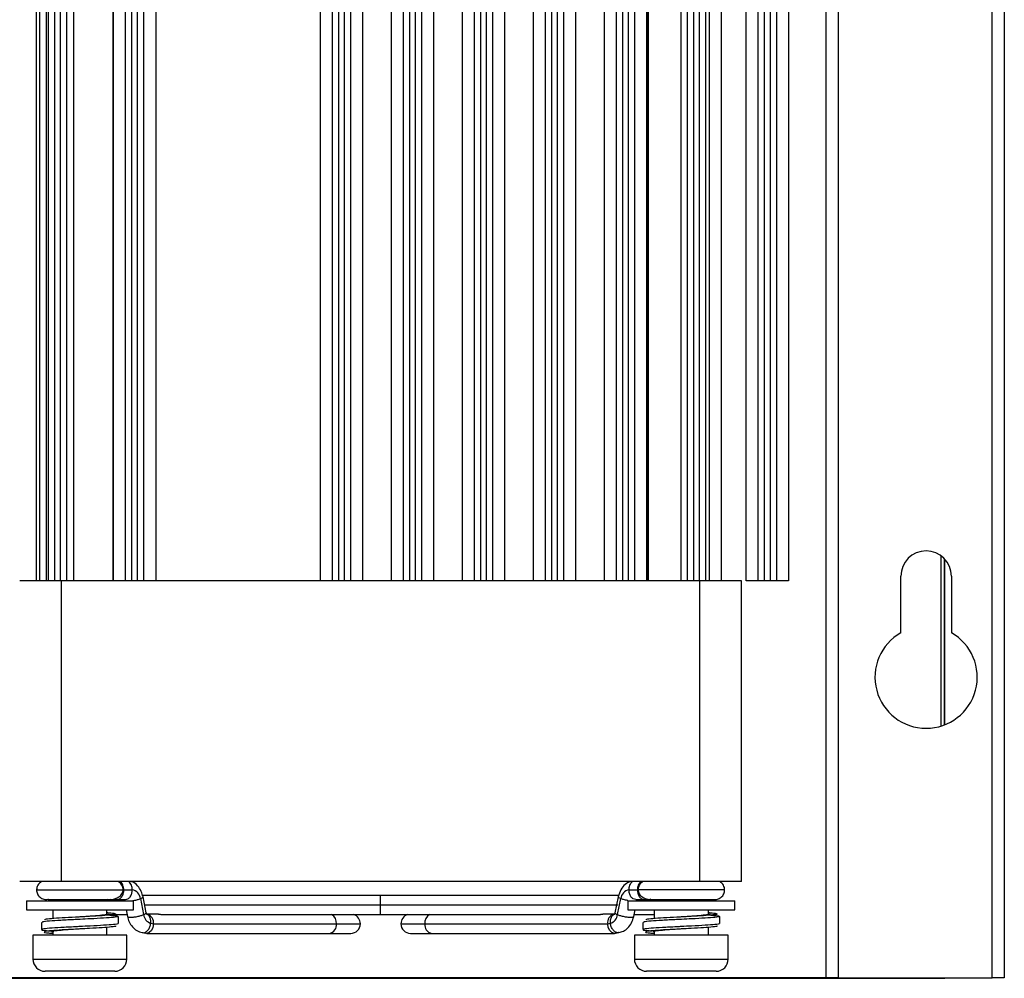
# Model space of a CAD drawing. Header units: millimetres. Extents: x 82 to 1337, y -230 to 1154.
# Tile 75 of 217: x 240 to 322, y 293 to 373. Entities that reach past the tile are written whole.
import ezdxf

# ---------------------------------------------------------------- set-up
doc = ezdxf.new("R2010")
doc.units = ezdxf.units.MM

msp = doc.modelspace()

# ---------------------------------------------------------------- linework, layer by layer
at = {"color": 7, "linetype": 'Continuous', "lineweight": 25}
for p, q in [((241.788, 325.864), (241.788, 652.864)), ((242.038, 652.864), (242.038, 325.864)), ((242.616, 325.864), (242.616, 652.864)), ((242.788, 325.864), (242.788, 652.864)), ((243.288, 652.864), (243.288, 325.864)), ((243.788, 325.864), (243.788, 652.864)), ((244.288, 652.864), (244.288, 325.864)), ((244.866, 652.864), (244.866, 325.864)), ((248.145, 325.864), (248.145, 652.864)), ((248.189, 325.864), (248.189, 652.864)), ((249.188, 325.864), (249.188, 652.864)), ((249.688, 652.864), (249.688, 325.864)), ((250.188, 325.864), (250.188, 652.864)), ((250.688, 652.864), (250.688, 325.864)), ((251.688, 652.864), (251.688, 325.864)), ((265.388, 325.864), (265.388, 652.864)), ((266.388, 325.864), (266.388, 652.864)), ((266.888, 652.864), (266.888, 325.864)), ((267.388, 325.864), (267.388, 652.864)), ((267.888, 652.864), (267.888, 325.864)), ((268.888, 652.864), (268.888, 325.864)), ((271.288, 325.864), (271.288, 652.864)), ((272.288, 325.864), (272.288, 652.864)), ((272.788, 652.864), (272.788, 325.864)), ((273.288, 325.864), (273.288, 652.864)), ((273.788, 652.864), (273.788, 325.864)), ((274.788, 652.864), (274.788, 325.864)), ((277.188, 325.864), (277.188, 652.864)), ((278.188, 325.864), (278.188, 652.864)), ((278.688, 652.864), (278.688, 325.864)), ((279.188, 325.864), (279.188, 652.864)), ((279.688, 652.864), (279.688, 325.864)), ((280.688, 652.864), (280.688, 325.864)), ((283.088, 325.864), (283.088, 652.864)), ((284.088, 325.864), (284.088, 652.864)), ((284.588, 652.864), (284.588, 325.864)), ((285.088, 325.864), (285.088, 652.864)), ((285.588, 652.864), (285.588, 325.864)), ((286.588, 652.864), (286.588, 325.864)), ((288.988, 325.864), (288.988, 652.864)), ((289.988, 325.864), (289.988, 652.864)), ((290.488, 652.864), (290.488, 325.864)), ((290.988, 325.864), (290.988, 652.864)), ((291.488, 652.864), (291.488, 325.864)), ((292.488, 652.864), (292.488, 325.864)), ((292.587, 652.864), (292.587, 325.864)), ((292.587, 652.864), (292.587, 325.864)), ((292.631, 652.864), (292.631, 325.864)), ((295.388, 325.864), (295.388, 652.864)), ((295.888, 325.864), (295.888, 652.864)), ((296.388, 652.864), (296.388, 325.864)), ((296.888, 325.864), (296.888, 652.864)), ((297.388, 652.864), (297.388, 325.864)), ((297.698, 652.864), (297.698, 325.864)), ((298.738, 325.864), (298.738, 652.864)), ((300.788, 325.864), (300.788, 652.864)), ((301.788, 325.864), (301.788, 652.864)), ((302.288, 652.864), (302.288, 325.864)), ((302.788, 325.864), (302.788, 652.864)), ((303.288, 652.864), (303.288, 325.864)), ((304.288, 652.864), (304.288, 325.864)), ((307.438, 292.864), (307.438, 652.864)), ((308.438, 652.864), (308.438, 292.864)), ((321.238, 292.864), (321.238, 652.864)), ((322.238, 652.864), (322.238, 292.864)), ((317.238, 327.734), (317.238, 313.888)), ((317.282, 313.904), (317.282, 327.688)), ((243.288, 325.864), (242.788, 325.864)), ((243.788, 325.864), (243.288, 325.864)), ((244.288, 325.864), (243.788, 325.864)), ((243.846, 300.864), (243.846, 325.864)), ((249.188, 325.864), (244.288, 325.864)), ((249.688, 325.864), (249.188, 325.864)), ((250.188, 325.864), (249.688, 325.864)), ((250.688, 325.864), (250.188, 325.864)), ((266.388, 325.864), (250.688, 325.864)), ((266.888, 325.864), (266.388, 325.864)), ((267.388, 325.864), (266.888, 325.864)), ((267.888, 325.864), (267.388, 325.864)), ((272.288, 325.864), (267.888, 325.864)), ((272.788, 325.864), (272.288, 325.864)), ((273.288, 325.864), (272.788, 325.864)), ((273.788, 325.864), (273.288, 325.864)), ((278.188, 325.864), (273.788, 325.864)), ((278.688, 325.864), (278.188, 325.864)), ((279.188, 325.864), (278.688, 325.864)), ((279.688, 325.864), (279.188, 325.864)), ((284.088, 325.864), (279.688, 325.864)), ((284.588, 325.864), (284.088, 325.864)), ((285.088, 325.864), (284.588, 325.864)), ((285.588, 325.864), (285.088, 325.864)), ((289.988, 325.864), (285.588, 325.864)), ((290.488, 325.864), (289.988, 325.864)), ((290.988, 325.864), (290.488, 325.864)), ((291.488, 325.864), (290.988, 325.864)), ((295.888, 325.864), (291.488, 325.864)), ((296.388, 325.864), (295.888, 325.864)), ((296.888, 325.864), (296.388, 325.864)), ((297.388, 325.864), (296.888, 325.864)), ((296.93, 300.864), (296.93, 325.864)), ((300.392, 300.864), (300.392, 325.864)), ((301.788, 325.864), (300.788, 325.864)), ((302.288, 325.864), (301.788, 325.864)), ((302.788, 325.864), (302.288, 325.864)), ((303.288, 325.864), (302.788, 325.864)), ((304.288, 325.864), (303.288, 325.864)), ((313.638, 321.559), (313.638, 326.264)), ((317.838, 326.264), (317.838, 321.559)), ((242.199, 300.864), (242.1, 300.79)), ((296.93, 300.864), (243.846, 300.864)), ((241.812, 300.365), (241.788, 300.171)), ((249.039, 300.171), (249.74, 300.171)), ((270.388, 299.721), (250.545, 299.721)), ((250.906, 298.274), (250.636, 299.603)), ((290.111, 299.721), (270.388, 299.721)), ((290.14, 299.603), (289.87, 298.274)), ((291.036, 300.171), (291.737, 300.171)), ((240.938, 299.277), (240.938, 298.507)), ((240.938, 299.277), (249.838, 299.277)), ((247.638, 299.277), (247.638, 299.41)), ((247.893, 299.377), (248.013, 299.377)), ((247.987, 299.378), (248.052, 299.384)), ((248.473, 299.377), (249.175, 299.377)), ((249.838, 298.507), (249.838, 299.277)), ((250.42, 299.447), (250.69, 298.117)), ((290.086, 298.117), (290.356, 299.447)), ((290.938, 299.277), (290.938, 298.507)), ((290.938, 299.277), (299.838, 299.277)), ((291.601, 299.377), (292.303, 299.377)), ((292.718, 299.383), (292.789, 299.378)), ((292.763, 299.377), (292.883, 299.377)), ((299.838, 298.507), (299.838, 299.277)), ((240.938, 298.507), (249.838, 298.507)), ((243.138, 298.507), (243.138, 297.786)), ((247.611, 298.103), (247.603, 298.094)), ((247.638, 298.103), (247.638, 298.507)), ((247.638, 298.121), (249.263, 298.121)), ((249.232, 298.507), (249.344, 297.959)), ((251.015, 298.153), (250.933, 298.168)), ((251.924, 298.16), (250.943, 298.16)), ((252.232, 298.121), (270.388, 298.121)), ((270.388, 298.121), (288.51, 298.121)), ((289.833, 298.16), (288.849, 298.16)), ((289.84, 298.167), (289.761, 298.153)), ((290.938, 298.507), (299.838, 298.507)), ((291.432, 297.959), (291.544, 298.507)), ((291.525, 298.121), (293.138, 298.121)), ((293.138, 298.507), (293.138, 297.786)), ((297.611, 298.103), (297.603, 298.094)), ((297.638, 298.103), (297.638, 298.507)), ((251.28, 297.401), (251.508, 297.36)), ((251.508, 297.36), (266.711, 297.36)), ((274.065, 297.36), (289.268, 297.36)), ((289.268, 297.36), (289.496, 297.401)), ((241.488, 296.407), (241.488, 294.407)), ((242.316, 296.407), (241.488, 296.407)), ((249.288, 296.407), (242.316, 296.407)), ((243.138, 296.742), (243.138, 296.407)), ((243.17, 296.742), (243.17, 296.751)), ((247.638, 296.407), (247.638, 297.061)), ((249.288, 294.407), (249.288, 296.407)), ((250.572, 296.62), (250.875, 296.565)), ((250.943, 296.56), (266.145, 296.56)), ((266.145, 296.56), (267.903, 296.56)), ((272.873, 296.56), (274.631, 296.56)), ((274.631, 296.56), (289.833, 296.56)), ((289.901, 296.565), (289.906, 296.566)), ((289.906, 296.566), (290.204, 296.62)), ((291.488, 296.407), (291.488, 294.407)), ((292.316, 296.407), (291.488, 296.407)), ((299.288, 296.407), (292.316, 296.407)), ((293.138, 296.742), (293.138, 296.407)), ((293.17, 296.742), (293.17, 296.751)), ((297.638, 296.407), (297.638, 297.061)), ((299.288, 294.407), (299.288, 296.407)), ((248.288, 293.407), (242.488, 293.407)), ((298.288, 293.407), (292.488, 293.407)), ((87.194, 292.821), (317.282, 292.821)), ((307.438, 292.864), (97.038, 292.864)), ((308.438, 292.864), (307.438, 292.864)), ((308.438, 292.864), (321.238, 292.864)), ((317.282, 292.821), (317.282, 292.864)), ((322.238, 292.864), (321.238, 292.864))]:
    msp.add_line(p, q, dxfattribs=at)
at = {"color": 8, "linetype": 'Continuous', "lineweight": 25}
for p, q in [((316.982, 313.8), (316.982, 327.956)), ((241.788, 300.171), (248.988, 300.171)), ((248.979, 300.171), (249.039, 300.171)), ((270.388, 298.921), (270.388, 299.721)), ((291.797, 300.171), (291.737, 300.171)), ((298.988, 300.171), (291.788, 300.171)), ((250.729, 298.921), (270.388, 298.921)), ((270.388, 298.121), (270.388, 298.921)), ((270.388, 298.921), (290.119, 298.921)), ((292.851, 299.394), (292.763, 299.377)), ((266.711, 297.36), (268.703, 297.36)), ((272.073, 297.36), (274.065, 297.36)), ((241.488, 294.407), (249.288, 294.407)), ((291.488, 294.407), (299.288, 294.407))]:
    msp.add_line(p, q, dxfattribs=at)
at = {"color": 7, "linetype": 'Continuous', "lineweight": 25, "flags": 128}
for points in [[(248.589, 297.372), (248.589, 297.672), (248.589, 297.972)], [(298.589, 297.372), (298.589, 297.672), (298.589, 297.972)], [(242.187, 297.472), (242.187, 297.172), (242.187, 296.872)], [(251.508, 297.36), (251.465, 297.054), (251.343, 296.794), (251.159, 296.621), (250.943, 296.56), (250.871, 296.566)], [(289.905, 296.566), (289.833, 296.56), (289.617, 296.621), (289.433, 296.794), (289.311, 297.054), (289.268, 297.36)], [(292.187, 297.472), (292.187, 297.172), (292.187, 296.872)]]:
    msp.add_lwpolyline(points, dxfattribs=at)
at = {"color": 7, "linetype": 'Continuous', "lineweight": 25}
for centre, radius, start, end in [((315.738, 326.264), 2.1, 0, 180), ((315.738, 317.864), 4.25, 119.61158, 60.38842), ((249.627, 299.383), 0.795, 4.56408, 81.81643), ((291.149, 299.383), 0.795, 98.18357, 175.43592), ((251.528, 298.206), 0.843, 186.09752, 252.88168), ((250.771, 297.451), 0.743, 352.94381, 70.91285), ((267.903, 297.36), 0.8, 0, 72.03664), ((272.873, 297.36), 0.8, 107.96336, 180), ((290.005, 297.451), 0.743, 109.10156, 187.05432), ((289.248, 298.206), 0.843, 287.11832, 353.90248), ((267.903, 297.36), 0.8, 270, 0), ((272.873, 297.36), 0.8, 180, 270), ((242.488, 294.407), 1, 180, 270), ((248.288, 294.407), 1, 270, 0), ((292.488, 294.407), 1, 180, 270), ((298.288, 294.407), 1, 270, 0)]:
    msp.add_arc(centre, radius, start, end, dxfattribs=at)
at = {"color": 8, "linetype": 'Continuous', "lineweight": 25}
for centre, radius, start, end in [((265.926, 297.437), 0.788, 354.34482, 60.06955), ((274.85, 297.437), 0.788, 119.93045, 185.65518), ((266.004, 297.26), 0.714, 281.42175, 8.04947), ((274.772, 297.26), 0.714, 171.95053, 258.57825)]:
    msp.add_arc(centre, radius, start, end, dxfattribs=at)
at = {"color": 7, "linetype": 'Continuous', "lineweight": 25}
for points, knots in [([(242.788, 325.864), (242.447, 325.864), (242.111, 325.864), (241.503, 325.864), (241.232, 325.864), (240.799, 325.864), (240.637, 325.864), (240.43, 325.864), (240.384, 325.864), (240.384, 325.864)], [0, 0, 0, 0, 0.25, 0.25, 0.5, 0.5, 0.75, 0.75, 1, 1, 1, 1]), ([(300.392, 325.864), (300.392, 325.864), (300.331, 325.864), (300.055, 325.864), (299.839, 325.864), (299.274, 325.864), (298.926, 325.864), (298.175, 325.864), (297.774, 325.864), (297.388, 325.864)], [0, 0, 0, 0, 0.25, 0.25, 0.5, 0.5, 0.75, 0.75, 1, 1, 1, 1]), ([(243.846, 300.864), (243.438, 300.864), (242.998, 300.864), (242.145, 300.864), (241.736, 300.864), (241.06, 300.864), (240.796, 300.864), (240.458, 300.864), (240.384, 300.864), (240.384, 300.864)], [0, 0, 0, 0, 0.25, 0.25, 0.5, 0.5, 0.75, 0.75, 1, 1, 1, 1]), ([(242.199, 300.864), (242.138, 300.824), (242.015, 300.743), (241.885, 300.567), (241.803, 300.372), (241.793, 300.236), (241.788, 300.171)], [0, 0, 0, 0, 0.2595105, 0.5185444, 0.7677967, 1, 1, 1, 1]), ([(248.988, 300.171), (248.983, 300.236), (248.973, 300.372), (248.891, 300.567), (248.761, 300.743), (248.638, 300.824), (248.577, 300.864)], [0, 0, 0, 0, 0.232203, 0.481456, 0.74049, 1, 1, 1, 1]), ([(249.039, 300.171), (249.039, 300.296), (249.017, 300.435), (248.916, 300.685), (248.838, 300.794), (248.748, 300.864)], [0, 0, 0, 0, 0.5, 0.5, 1, 1, 1, 1]), ([(249.74, 300.171), (249.74, 300.296), (249.718, 300.435), (249.617, 300.685), (249.539, 300.794), (249.45, 300.864)], [0, 0, 0, 0, 0.5, 0.5, 1, 1, 1, 1]), ([(250.635, 299.604), (250.594, 299.757), (250.503, 300.09), (250.193, 300.523), (249.893, 300.807), (249.691, 300.848), (249.671, 300.852)], [0, 0, 0, 0, 0.276127, 0.599674, 0.958856, 1, 1, 1, 1]), ([(291.109, 300.854), (290.978, 300.79), (290.678, 300.644), (290.321, 300.2), (290.201, 299.803), (290.141, 299.604)], [0, 0, 0, 0, 0.280291, 0.639095, 1, 1, 1, 1]), ([(291.036, 300.171), (291.036, 300.296), (291.058, 300.435), (291.159, 300.685), (291.237, 300.794), (291.326, 300.864)], [0, 0, 0, 0, 0.5, 0.5, 1, 1, 1, 1]), ([(292.028, 300.864), (291.938, 300.794), (291.86, 300.685), (291.759, 300.435), (291.737, 300.296), (291.737, 300.171)], [0, 0, 0, 0, 0.5, 0.5, 1, 1, 1, 1]), ([(292.199, 300.864), (292.138, 300.824), (292.015, 300.743), (291.885, 300.567), (291.803, 300.372), (291.793, 300.236), (291.788, 300.171)], [0, 0, 0, 0, 0.25951, 0.518544, 0.767797, 1, 1, 1, 1]), ([(300.392, 300.864), (300.392, 300.864), (300.318, 300.864), (299.98, 300.864), (299.716, 300.864), (299.04, 300.864), (298.631, 300.864), (297.778, 300.864), (297.338, 300.864), (296.93, 300.864)], [0, 0, 0, 0, 0.25, 0.25, 0.5, 0.5, 0.75, 0.75, 1, 1, 1, 1]), ([(298.988, 300.171), (298.983, 300.236), (298.973, 300.372), (298.891, 300.567), (298.761, 300.743), (298.638, 300.824), (298.577, 300.864)], [0, 0, 0, 0, 0.232203, 0.481456, 0.74049, 1, 1, 1, 1]), ([(241.788, 300.171), (241.791, 300.116), (241.798, 300.004), (241.854, 299.839), (241.947, 299.684), (242.076, 299.552), (242.23, 299.454), (242.396, 299.395), (242.564, 299.37), (242.673, 299.383), (242.728, 299.389)], [0, 0, 0, 0, 0.117389, 0.242439, 0.372794, 0.505356, 0.636656, 0.763384, 0.882858, 1, 1, 1, 1]), ([(247.681, 299.389), (247.838, 299.383), (248.17, 299.371), (248.613, 299.542), (248.932, 299.837), (248.969, 300.06), (248.988, 300.171)], [0, 0, 0, 0, 0.225806, 0.475607, 0.739254, 1, 1, 1, 1]), ([(291.788, 300.171), (291.806, 300.06), (291.843, 299.839), (292.156, 299.545), (292.592, 299.373), (292.919, 299.383), (293.074, 299.388)], [0, 0, 0, 0, 0.260315, 0.523787, 0.773821, 1, 1, 1, 1]), ([(298.056, 299.388), (298.11, 299.382), (298.219, 299.371), (298.386, 299.396), (298.551, 299.456), (298.703, 299.555), (298.831, 299.686), (298.922, 299.841), (298.978, 300.005), (298.985, 300.117), (298.988, 300.171)], [0, 0, 0, 0, 0.1168626, 0.2366371, 0.3635411, 0.4948994, 0.6274274, 0.7577014, 0.882665, 1, 1, 1, 1]), ([(242.727, 299.389), (242.747, 299.388), (242.786, 299.386), (242.96, 299.385), (243.121, 299.384), (243.138, 299.384)], [0, 0, 0, 0, 0.472565, 0.945274, 1, 1, 1, 1]), ([(242.738, 299.39), (242.765, 299.389), (242.819, 299.388), (243.293, 299.387), (243.997, 299.386), (244.901, 299.385), (245.872, 299.384), (246.76, 299.383), (247.515, 299.382), (247.797, 299.382), (247.942, 299.382)], [0, 0, 0, 0, 0.122065, 0.243123, 0.364503, 0.494097, 0.624034, 0.746377, 0.869041, 1, 1, 1, 1]), ([(248.077, 299.377), (248.118, 299.377), (248.217, 299.377), (248.379, 299.377), (248.473, 299.377)], [0, 0, 0, 0, 0.417915, 1, 1, 1, 1]), ([(249.054, 299.391), (249.052, 299.389), (249.047, 299.386), (249.061, 299.347), (249.069, 299.309), (249.073, 299.289)], [0, 0, 0, 0, 0.374789, 0.680701, 1, 1, 1, 1]), ([(291.703, 299.289), (291.706, 299.305), (291.713, 299.337), (291.725, 299.369), (291.725, 299.375), (291.725, 299.377)], [0, 0, 0, 0, 0.361384, 0.753582, 1, 1, 1, 1]), ([(292.303, 299.377), (292.397, 299.377), (292.559, 299.377), (292.658, 299.377), (292.699, 299.377)], [0, 0, 0, 0, 0.582085, 1, 1, 1, 1]), ([(292.83, 299.381), (292.976, 299.381), (293.257, 299.382), (294.013, 299.383), (294.903, 299.383), (295.876, 299.384), (296.783, 299.385), (297.489, 299.386), (297.965, 299.387), (298.019, 299.388), (298.046, 299.388)], [0, 0, 0, 0, 0.13085, 0.253433, 0.375719, 0.505618, 0.635199, 0.75659, 0.877681, 1, 1, 1, 1]), ([(297.638, 299.387), (297.735, 299.387), (298.001, 299.387), (298.029, 299.388), (298.046, 299.388)], [0, 0, 0, 0, 0.366667, 1, 1, 1, 1]), ([(297.638, 299.383), (297.656, 299.384), (297.82, 299.384), (297.997, 299.385), (298.037, 299.387), (298.057, 299.387)], [0, 0, 0, 0, 0.0594377, 0.528362, 1, 1, 1, 1]), ([(247.759, 298.164), (247.765, 298.16), (247.802, 298.136), (247.513, 298.09), (246.912, 298.028), (246.142, 297.972), (245.615, 297.937), (245.403, 297.923)], [0, 0, 0, 0, 0.045661, 0.305506, 0.565357, 0.825206, 1, 1, 1, 1]), ([(247.638, 298.29), (247.677, 298.286), (248.023, 298.25), (248.324, 298.224), (248.337, 298.186), (248.342, 298.171)], [0, 0, 0, 0, 0.068447, 0.611893, 1, 1, 1, 1]), ([(247.883, 298.081), (247.892, 298.08), (248.222, 298.045), (248.515, 298.025), (248.531, 297.988), (248.537, 297.972)], [0, 0, 0, 0, 0.015968, 0.597406, 1, 1, 1, 1]), ([(249.344, 297.959), (249.384, 297.81), (249.469, 297.497), (249.739, 297.086), (250.111, 296.755), (250.42, 296.665), (250.575, 296.62)], [0, 0, 0, 0, 0.228009, 0.477549, 0.739118, 1, 1, 1, 1]), ([(250.935, 298.161), (250.934, 298.166), (250.932, 298.176), (250.915, 298.24), (250.905, 298.274)], [0, 0, 0, 0, 0.461115, 1, 1, 1, 1]), ([(251.924, 298.16), (251.945, 298.159), (251.988, 298.157), (252.068, 298.145), (252.15, 298.132), (252.228, 298.122), (252.291, 298.119), (252.336, 298.126), (252.343, 298.134), (252.346, 298.138)], [0, 0, 0, 0, 0.143763, 0.287538, 0.430702, 0.574252, 0.719075, 0.86426, 1, 1, 1, 1]), ([(288.464, 298.123), (288.464, 298.123), (288.474, 298.12), (288.516, 298.12), (288.585, 298.126), (288.668, 298.139), (288.749, 298.152), (288.813, 298.159), (288.84, 298.159), (288.849, 298.159)], [0, 0, 0, 0, 0.00291, 0.182764, 0.365297, 0.548802, 0.731002, 0.911928, 1, 1, 1, 1]), ([(289.871, 298.274), (289.863, 298.245), (289.848, 298.184), (289.831, 298.158), (289.84, 298.161), (289.841, 298.161)], [0, 0, 0, 0, 0.453531, 0.938047, 1, 1, 1, 1]), ([(290.201, 296.62), (290.328, 296.654), (290.601, 296.728), (290.965, 297.007), (291.279, 297.424), (291.381, 297.78), (291.432, 297.959)], [0, 0, 0, 0, 0.211883, 0.457196, 0.725704, 1, 1, 1, 1]), ([(297.759, 298.164), (297.765, 298.16), (297.802, 298.136), (297.513, 298.09), (296.912, 298.028), (296.142, 297.972), (295.615, 297.937), (295.403, 297.923)], [0, 0, 0, 0, 0.045661, 0.305506, 0.565357, 0.825206, 1, 1, 1, 1]), ([(297.602, 298.11), (297.708, 298.099), (298.147, 298.052), (298.521, 298.024), (298.532, 297.987), (298.537, 297.972)], [0, 0, 0, 0, 0.159156, 0.655988, 1, 1, 1, 1]), ([(297.634, 298.29), (297.674, 298.286), (298.022, 298.25), (298.324, 298.224), (298.337, 298.186), (298.342, 298.171)], [0, 0, 0, 0, 0.070433, 0.61272, 1, 1, 1, 1]), ([(245.41, 297.724), (245.273, 297.717), (244.721, 297.689), (243.768, 297.64), (242.813, 297.578), (242.246, 297.522), (242.241, 297.487), (242.239, 297.472)], [0, 0, 0, 0, 0.081916, 0.330584, 0.579252, 0.827923, 1, 1, 1, 1]), ([(245.386, 297.922), (245.265, 297.916), (244.755, 297.889), (243.87, 297.84), (242.973, 297.778), (242.439, 297.721), (242.435, 297.686), (242.434, 297.671)], [0, 0, 0, 0, 0.076949, 0.3254946, 0.5740396, 0.8225872, 1, 1, 1, 1]), ([(248.34, 297.172), (248.354, 297.166), (248.413, 297.139), (248.048, 297.09), (247.291, 297.028), (246.324, 296.972), (245.658, 296.937), (245.386, 296.922)], [0, 0, 0, 0, 0.076533, 0.326758, 0.576994, 0.827227, 1, 1, 1, 1]), ([(245.413, 297.924), (245.41, 297.924), (245.404, 297.923), (245.394, 297.923), (245.389, 297.922)], [0, 0, 0, 0, 0.4999461, 1, 1, 1, 1]), ([(248.537, 297.372), (248.552, 297.366), (248.615, 297.339), (248.226, 297.29), (247.418, 297.228), (246.388, 297.172), (245.679, 297.137), (245.39, 297.123)], [0, 0, 0, 0, 0.077429, 0.327672, 0.577926, 0.828178, 1, 1, 1, 1]), ([(295.41, 297.724), (295.273, 297.717), (294.721, 297.689), (293.768, 297.64), (292.813, 297.578), (292.246, 297.522), (292.241, 297.487), (292.239, 297.472)], [0, 0, 0, 0, 0.0819159, 0.3305843, 0.5792522, 0.827923, 1, 1, 1, 1]), ([(295.386, 297.922), (295.265, 297.916), (294.755, 297.889), (293.87, 297.84), (292.973, 297.778), (292.439, 297.721), (292.435, 297.686), (292.434, 297.671)], [0, 0, 0, 0, 0.076949, 0.325495, 0.57404, 0.822587, 1, 1, 1, 1]), ([(298.34, 297.172), (298.354, 297.166), (298.413, 297.139), (298.048, 297.09), (297.291, 297.028), (296.324, 296.972), (295.658, 296.937), (295.386, 296.922)], [0, 0, 0, 0, 0.076533, 0.326758, 0.576994, 0.827227, 1, 1, 1, 1]), ([(295.413, 297.924), (295.41, 297.924), (295.404, 297.923), (295.394, 297.923), (295.389, 297.922)], [0, 0, 0, 0, 0.499946, 1, 1, 1, 1]), ([(298.537, 297.372), (298.552, 297.366), (298.615, 297.339), (298.226, 297.29), (297.418, 297.228), (296.388, 297.172), (295.679, 297.137), (295.39, 297.123)], [0, 0, 0, 0, 0.077429, 0.327672, 0.577926, 0.828178, 1, 1, 1, 1]), ([(242.239, 296.872), (242.224, 296.866), (242.163, 296.838), (242.489, 296.795), (243.004, 296.758), (243.229, 296.742)], [0, 0, 0, 0, 0.148661, 0.629314, 1, 1, 1, 1]), ([(242.435, 296.672), (242.422, 296.666), (242.365, 296.638), (242.614, 296.601), (243.01, 296.571), (243.138, 296.561)], [0, 0, 0, 0, 0.171649, 0.733043, 1, 1, 1, 1]), ([(245.379, 296.922), (245.285, 296.916), (244.879, 296.888), (244.172, 296.84), (243.459, 296.778), (243.048, 296.725), (243.04, 296.693), (243.037, 296.682)], [0, 0, 0, 0, 0.07881, 0.339855, 0.600901, 0.861948, 1, 1, 1, 1]), ([(245.387, 296.922), (245.387, 296.922), (245.387, 296.922), (245.388, 296.922), (245.388, 296.922)], [0, 0, 0, 0, 0.5, 1, 1, 1, 1]), ([(292.239, 296.872), (292.225, 296.866), (292.164, 296.838), (292.413, 296.803), (292.809, 296.774), (292.922, 296.766)], [0, 0, 0, 0, 0.181595, 0.768732, 1, 1, 1, 1]), ([(292.435, 296.672), (292.422, 296.666), (292.365, 296.638), (292.614, 296.601), (293.01, 296.571), (293.138, 296.561)], [0, 0, 0, 0, 0.171649, 0.733043, 1, 1, 1, 1]), ([(295.379, 296.922), (295.285, 296.916), (294.879, 296.888), (294.172, 296.84), (293.459, 296.778), (293.048, 296.725), (293.04, 296.693), (293.037, 296.682)], [0, 0, 0, 0, 0.07881, 0.339855, 0.600901, 0.861948, 1, 1, 1, 1]), ([(295.387, 296.922), (295.387, 296.922), (295.387, 296.922), (295.388, 296.922), (295.388, 296.922)], [0, 0, 0, 0, 0.5, 1, 1, 1, 1])]:
    msp.add_open_spline(points, degree=3, knots=knots, dxfattribs=at)
at = {"color": 8, "linetype": 'Continuous', "lineweight": 25}
for points, knots in [([(248.473, 299.377), (248.54, 299.377), (248.612, 299.394), (248.751, 299.472), (248.818, 299.532), (248.929, 299.687), (248.972, 299.781), (249.027, 299.976), (249.039, 300.077), (249.039, 300.171)], [0, 0, 0, 0, 0.25, 0.25, 0.5, 0.5, 0.75, 0.75, 1, 1, 1, 1]), ([(249.175, 299.377), (249.241, 299.377), (249.313, 299.394), (249.453, 299.472), (249.52, 299.532), (249.63, 299.687), (249.673, 299.781), (249.728, 299.976), (249.74, 300.077), (249.74, 300.171)], [0, 0, 0, 0, 0.25, 0.25, 0.5, 0.5, 0.75, 0.75, 1, 1, 1, 1]), ([(250.42, 299.447), (250.481, 299.474), (250.574, 299.517), (250.626, 299.567), (250.642, 299.593), (250.635, 299.603), (250.634, 299.604)], [0, 0, 0, 0, 0.468733, 0.721424, 0.979868, 1, 1, 1, 1]), ([(290.356, 299.447), (290.295, 299.474), (290.202, 299.517), (290.15, 299.567), (290.134, 299.593), (290.141, 299.603), (290.142, 299.604)], [0, 0, 0, 0, 0.468729, 0.721418, 0.979861, 1, 1, 1, 1]), ([(291.601, 299.377), (291.535, 299.377), (291.463, 299.394), (291.323, 299.472), (291.256, 299.532), (291.146, 299.687), (291.103, 299.781), (291.048, 299.976), (291.036, 300.077), (291.036, 300.171)], [0, 0, 0, 0, 0.25, 0.25, 0.5, 0.5, 0.75, 0.75, 1, 1, 1, 1]), ([(291.737, 300.171), (291.737, 300.077), (291.749, 299.976), (291.804, 299.781), (291.847, 299.687), (291.958, 299.532), (292.025, 299.472), (292.164, 299.394), (292.236, 299.377), (292.303, 299.377)], [0, 0, 0, 0, 0.25, 0.25, 0.5, 0.5, 0.75, 0.75, 1, 1, 1, 1]), ([(247.924, 299.395), (247.953, 299.388), (248.074, 299.36), (248.24, 299.391), (248.341, 299.468), (248.367, 299.487)], [0, 0, 0, 0, 0.195272, 0.799782, 1, 1, 1, 1]), ([(249.793, 299.278), (249.82, 299.282), (249.9, 299.296), (250.033, 299.326), (250.229, 299.377), (250.345, 299.419), (250.42, 299.447)], [0, 0, 0, 0, 0.116683, 0.349661, 0.577454, 1, 1, 1, 1]), ([(290.945, 299.284), (290.931, 299.287), (290.863, 299.298), (290.743, 299.326), (290.547, 299.377), (290.431, 299.419), (290.356, 299.447)], [0, 0, 0, 0, 0.064195, 0.311017, 0.552345, 1, 1, 1, 1]), ([(248.342, 298.171), (248.355, 298.165), (248.412, 298.138), (248.048, 298.09), (247.291, 298.028), (246.324, 297.972), (245.658, 297.937), (245.386, 297.922)], [0, 0, 0, 0, 0.071973, 0.323437, 0.574911, 0.826383, 1, 1, 1, 1]), ([(248.537, 297.972), (248.552, 297.966), (248.615, 297.939), (248.226, 297.89), (247.418, 297.828), (246.394, 297.772), (245.692, 297.737), (245.41, 297.724)], [0, 0, 0, 0, 0.077415, 0.328753, 0.580103, 0.831451, 1, 1, 1, 1]), ([(249.345, 297.96), (249.349, 297.951), (249.358, 297.932), (249.426, 297.906), (249.572, 297.892), (249.786, 297.906), (249.983, 297.932), (250.143, 297.961), (250.303, 297.996), (250.499, 298.047), (250.615, 298.089), (250.69, 298.117)], [0, 0, 0, 0, 0.0814952, 0.1681475, 0.3293455, 0.4905436, 0.5771959, 0.6655541, 0.7537656, 0.8400134, 1, 1, 1, 1]), ([(250.69, 298.117), (250.751, 298.144), (250.844, 298.187), (250.896, 298.237), (250.913, 298.263), (250.905, 298.273), (250.905, 298.273)], [0, 0, 0, 0, 0.47109, 0.725052, 0.984796, 1, 1, 1, 1]), ([(251.28, 297.401), (251.281, 297.5), (251.284, 297.652), (251.23, 297.836), (251.168, 297.962), (251.086, 298.062), (250.997, 298.139), (250.929, 298.152), (250.898, 298.158)], [0, 0, 0, 0, 0.275032, 0.4233, 0.574944, 0.72684, 0.875803, 1, 1, 1, 1]), ([(289.496, 297.401), (289.495, 297.5), (289.492, 297.652), (289.546, 297.836), (289.608, 297.962), (289.69, 298.062), (289.776, 298.138), (289.841, 298.15), (289.87, 298.155)], [0, 0, 0, 0, 0.278299, 0.428329, 0.581774, 0.735474, 0.886207, 1, 1, 1, 1]), ([(289.871, 298.273), (289.871, 298.273), (289.863, 298.263), (289.88, 298.237), (289.932, 298.187), (290.025, 298.144), (290.086, 298.117)], [0, 0, 0, 0, 0.015204, 0.274948, 0.52891, 1, 1, 1, 1]), ([(290.086, 298.117), (290.161, 298.089), (290.277, 298.047), (290.473, 297.996), (290.633, 297.961), (290.793, 297.932), (290.99, 297.906), (291.204, 297.892), (291.35, 297.906), (291.418, 297.932), (291.427, 297.951), (291.431, 297.96)], [0, 0, 0, 0, 0.159987, 0.246234, 0.334446, 0.422804, 0.509456, 0.670654, 0.831852, 0.918505, 1, 1, 1, 1]), ([(298.342, 298.171), (298.355, 298.165), (298.412, 298.138), (298.048, 298.09), (297.291, 298.028), (296.324, 297.972), (295.658, 297.937), (295.386, 297.922)], [0, 0, 0, 0, 0.071973, 0.323437, 0.574911, 0.826383, 1, 1, 1, 1]), ([(298.537, 297.972), (298.552, 297.966), (298.615, 297.939), (298.226, 297.89), (297.418, 297.828), (296.394, 297.772), (295.692, 297.737), (295.41, 297.724)], [0, 0, 0, 0, 0.077415, 0.328753, 0.580103, 0.831451, 1, 1, 1, 1]), ([(298.342, 298.171), (298.354, 298.165), (298.408, 298.138), (298.224, 298.108), (297.924, 298.084), (297.883, 298.081)], [0, 0, 0, 0, 0.1986382, 0.8926495, 1, 1, 1, 1]), ([(250.577, 296.632), (250.599, 296.624), (250.688, 296.595), (250.827, 296.645), (250.967, 296.738), (251.067, 296.84), (251.151, 296.966), (251.238, 297.149), (251.264, 297.302), (251.28, 297.401)], [0, 0, 0, 0, 0.07274, 0.295615, 0.415423, 0.537588, 0.659551, 0.778799, 1, 1, 1, 1]), ([(290.199, 296.632), (290.177, 296.624), (290.088, 296.595), (289.949, 296.645), (289.809, 296.738), (289.709, 296.84), (289.625, 296.966), (289.538, 297.149), (289.512, 297.302), (289.496, 297.401)], [0, 0, 0, 0, 0.072651, 0.295548, 0.415367, 0.537544, 0.659519, 0.778778, 1, 1, 1, 1]), ([(245.39, 297.123), (245.26, 297.116), (244.714, 297.089), (243.768, 297.04), (242.813, 296.978), (242.246, 296.922), (242.241, 296.887), (242.239, 296.872)], [0, 0, 0, 0, 0.078272, 0.328019, 0.577767, 0.827517, 1, 1, 1, 1]), ([(245.386, 296.922), (245.265, 296.916), (244.755, 296.889), (243.87, 296.84), (242.973, 296.778), (242.442, 296.722), (242.437, 296.687), (242.435, 296.672)], [0, 0, 0, 0, 0.077317, 0.327083, 0.57685, 0.826619, 1, 1, 1, 1]), ([(295.39, 297.123), (295.26, 297.116), (294.714, 297.089), (293.768, 297.04), (292.813, 296.978), (292.246, 296.922), (292.241, 296.887), (292.239, 296.872)], [0, 0, 0, 0, 0.078272, 0.328019, 0.577767, 0.827517, 1, 1, 1, 1]), ([(295.386, 296.922), (295.265, 296.916), (294.755, 296.889), (293.87, 296.84), (292.973, 296.778), (292.442, 296.722), (292.437, 296.687), (292.435, 296.672)], [0, 0, 0, 0, 0.077317, 0.327083, 0.57685, 0.826619, 1, 1, 1, 1])]:
    msp.add_open_spline(points, degree=3, knots=knots, dxfattribs=at)

doc.saveas('drawing.dxf')
